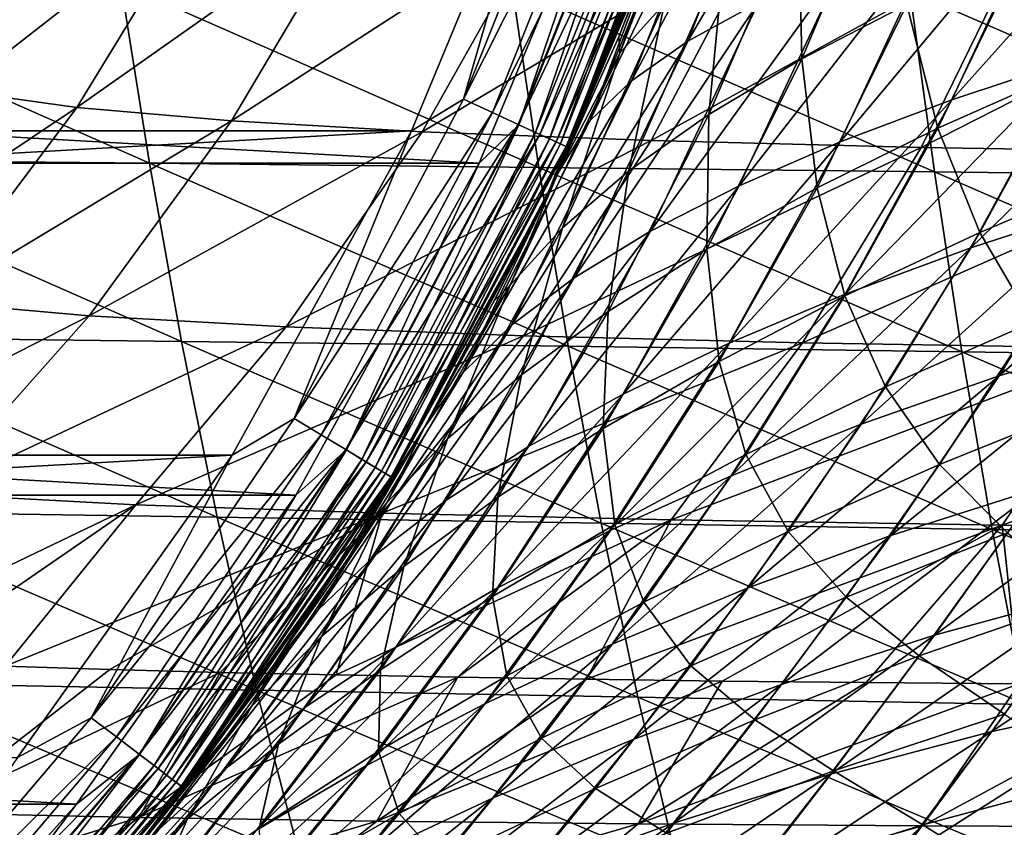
# Model space of a CAD drawing. Header units: metres. Extents: x -23 to 245, y -35 to 23.
# Tile 29 of 166: x 17 to 24, y -14 to -9. Entities that reach past the tile are written whole.
import ezdxf

# ---------------------------------------------------------------- set-up
doc = ezdxf.new("R2010")
doc.units = ezdxf.units.M
doc.layers.add('solid_509092_SW0002', color=7, linetype='CONTINUOUS')

msp = doc.modelspace()

# ---------------------------------------------------------------- linework, layer by layer
at = {"layer": 'solid_509092_SW0002'}
for points in [[(21.059242, -7.095685, 149.97493), (20.767111, -7.261254, 150), (20.168613, -9.330995, 149.97493)], [(21.059242, -7.095685, 149.97493), (20.168613, -9.330995, 149.97493), (21.259733, -7.163238, 149.900879)], [(21.660887, -8.945077, 120.416779), (22.13118, -8.687199, 119.536064), (22.745996, -7.081048, 119.988678)], [(22.303474, -7.286715, 120.874062), (21.660887, -8.945077, 120.416779), (22.745996, -7.081048, 119.988678)], [(20.168613, -9.330995, 149.97493), (20.360624, -9.419828, 149.900879), (21.259733, -7.163238, 149.900879)], [(21.259733, -7.163238, 149.900879), (20.360624, -9.419828, 149.900879), (21.439554, -7.223827, 149.781555)], [(-20.767118, -7.261229, 150), (-19.823303, -9.541289, 150), (20.767111, -7.261254, 150)], [(-19.823303, -9.541289, 150), (19.823292, -9.541313, 150), (20.767111, -7.261254, 150)], [(20.168613, -9.330995, 149.97493), (20.767111, -7.261254, 150), (19.823292, -9.541313, 150)], [(20.360624, -9.419828, 149.900879), (20.532841, -9.499504, 149.781555), (21.439554, -7.223827, 149.781555)], [(21.439554, -7.223827, 149.781555), (20.532841, -9.499504, 149.781555), (21.589672, -7.274407, 149.622971)], [(21.444353, -7.225443, 0.016902), (20.537437, -9.50163, 0.016902), (21.239103, -7.426245)], [(20.647032, -9.552334, 0.066791), (20.537437, -9.50163, 0.016902), (21.444353, -7.225443, 0.016902)], [(21.558786, -7.264001, 0.066791), (20.647032, -9.552334, 0.066791), (21.444353, -7.225443, 0.016902)], [(20.741156, -9.595881, 0.146262), (20.647032, -9.552334, 0.066791), (21.558786, -7.264001, 0.066791)], [(21.657066, -7.297115, 0.146262), (20.741156, -9.595881, 0.146262), (21.558786, -7.264001, 0.066791)], [(20.532841, -9.499504, 149.781555), (20.676611, -9.566019, 149.622971), (21.589672, -7.274407, 149.622971)], [(21.589672, -7.274407, 149.622971), (20.676611, -9.566019, 149.622971), (21.702545, -7.312438, 149.433075)], [(20.676611, -9.566019, 149.622971), (20.78471, -9.616031, 149.433075), (21.702545, -7.312438, 149.433075)], [(20.813379, -9.629294, 0.249887), (20.741156, -9.595881, 0.146262), (21.657066, -7.297115, 0.146262)], [(21.702545, -7.312438, 149.433075), (20.78471, -9.616031, 149.433075), (21.772499, -7.336009, 149.22142)], [(21.732481, -7.322525, 0.249887), (20.813379, -9.629294, 0.249887), (21.657066, -7.297115, 0.146262)], [(20.858772, -9.650295, 0.37059), (20.813379, -9.629294, 0.249887), (21.732481, -7.322525, 0.249887)], [(21.779879, -7.338495, 0.37059), (20.858772, -9.650295, 0.37059), (21.732481, -7.322525, 0.249887)], [(21.286228, -9.208185, 121.330956), (21.660887, -8.945077, 120.416779), (22.303474, -7.286715, 120.874062)], [(21.961439, -7.497165, 121.795151), (21.286228, -9.208185, 121.330956), (22.303474, -7.286715, 120.874062)], [(20.78471, -9.616031, 149.433075), (20.851706, -9.647026, 149.22142), (21.772499, -7.336009, 149.22142)], [(21.772499, -7.336009, 149.22142), (20.851706, -9.647026, 149.22142), (21.70933, -7.596382, 149)], [(21.779879, -7.338495, 0.37059), (21.70933, -7.596382, 0.5), (20.858772, -9.650295, 0.37059)], [(21.20785, -9.02543, 70.609238), (21.565733, -7.994948, 69.345924), (21.833755, -7.392194, 70.197632)], [(21.20785, -9.02543, 70.609238), (21.833755, -7.392194, 70.197632), (21.506376, -8.694533, 71.524483)], [(21.239103, -7.426245), (20.27384, -9.758122), (-21.239061, -7.426363)], [(20.27384, -9.758122), (-20.273788, -9.758232), (-21.239061, -7.426363)], [(20.537437, -9.50163, 0.016902), (20.27384, -9.758122), (21.239103, -7.426245)], [(21.009775, -9.475181, 122.262619), (21.286228, -9.208185, 121.330956), (21.961439, -7.497165, 121.795151)], [(21.722763, -7.711654, 122.736504), (21.009775, -9.475181, 122.262619), (21.961439, -7.497165, 121.795151)], [(21.70933, -7.596382, 149), (20.722298, -9.979297, 149), (21.560717, -8.008467, 123.650505)], [(20.722298, -9.979296, 0.5), (21.70933, -7.596382, 0.5), (20.803244, -9.809437, 69.837837)], [(20.858772, -9.650295, 0.37059), (21.70933, -7.596382, 0.5), (20.722298, -9.979296, 0.5)], [(20.851706, -9.647026, 149.22142), (20.722298, -9.979297, 149), (21.70933, -7.596382, 149)], [(21.70933, -7.596382, 0.5), (21.201454, -8.916183, 69.576675), (20.803244, -9.809437, 69.837837)], [(21.70933, -7.596382, 0.5), (21.565733, -7.994948, 69.345924), (21.201454, -8.916183, 69.576675)], [(21.722763, -7.711654, 122.736504), (21.560717, -8.008467, 123.650505), (21.009775, -9.475181, 122.262619)], [(22.396275, -8.044457, 73.274895), (22.980455, -7.727158, 74.080597), (22.418634, -9.063047, 74.520805)], [(22.418634, -9.063047, 74.520805), (22.980455, -7.727158, 74.080597), (23.117392, -8.70134, 75.248131)], [(16.224417, -9.145434, 219.301041), (17.045128, -7.770361, 219.031891), (17.650789, -7.890258, 221.491379)], [(23.416866, -9.334745, 116.70784), (24.225601, -9.067559, 116.110878), (24.846895, -7.734833, 116.636772)], [(24.057285, -7.958367, 117.24073), (23.416866, -9.334745, 116.70784), (24.846895, -7.734833, 116.636772)], [(16.803398, -9.275969, 221.852402), (16.224417, -9.145434, 219.301041), (17.650789, -7.890258, 221.491379)], [(16.803398, -9.275969, 221.852402), (17.650789, -7.890258, 221.491379), (18.44746, -7.991477, 223.921692)], [(22.673336, -9.615619, 117.393631), (23.416866, -9.334745, 116.70784), (24.057285, -7.958367, 117.24073)], [(23.336126, -8.192501, 117.933846), (22.673336, -9.615619, 117.393631), (24.057285, -7.958367, 117.24073)], [(17.597477, -9.386023, 224.372635), (16.803398, -9.275969, 221.852402), (18.44746, -7.991477, 223.921692)], [(17.597477, -9.386023, 224.372635), (18.44746, -7.991477, 223.921692), (19.455286, -8.074611, 226.317474)], [(20.722298, -9.979297, 149), (20.797943, -9.820671, 123.157799), (21.560717, -8.008467, 123.650505)], [(21.009775, -9.475181, 122.262619), (21.560717, -8.008467, 123.650505), (20.797943, -9.820671, 123.157799)], [(21.20785, -9.02543, 70.609238), (21.201454, -8.916183, 69.576675), (21.565733, -7.994948, 69.345924)], [(21.800276, -9.432167, 73.729843), (22.396275, -8.044457, 73.274895), (22.418634, -9.063047, 74.520805)], [(21.903248, -8.367229, 72.418144), (22.396275, -8.044457, 73.274895), (21.800276, -9.432167, 73.729843)], [(18.625799, -9.4762, 226.853638), (17.597477, -9.386023, 224.372635), (19.455286, -8.074611, 226.317474)], [(18.625799, -9.4762, 226.853638), (19.455286, -8.074611, 226.317474), (20.685759, -8.141938, 228.667847)], [(19.893499, -9.549095, 229.281525), (18.625799, -9.4762, 226.853638), (20.685759, -8.141938, 228.667847)], [(19.893499, -9.549095, 229.281525), (20.685759, -8.141938, 228.667847), (22.160831, -8.195462, 230.955658)], [(21.416323, -9.606979, 231.636459), (19.893499, -9.549095, 229.281525), (22.160831, -8.195462, 230.955658)], [(21.416323, -9.606979, 231.636459), (22.160831, -8.195462, 230.955658), (23.905352, -8.237264, 233.139771)], [(23.213207, -9.652218, 233.875992), (21.416323, -9.606979, 231.636459), (23.905352, -8.237264, 233.139771)], [(22.002752, -9.908079, 118.155258), (22.673336, -9.615619, 117.393631), (23.336126, -8.192501, 117.933846)], [(22.691828, -8.435892, 118.703674), (22.002752, -9.908079, 118.155258), (23.336126, -8.192501, 117.933846)], [(23.213207, -9.652218, 233.875992), (23.905352, -8.237264, 233.139771), (25.925898, -8.269101, 235.177368)], [(25.287006, -9.68679, 235.958252), (23.213207, -9.652218, 233.875992), (25.925898, -8.269101, 235.177368)], [(21.268261, -9.807215, 72.889145), (21.903248, -8.367229, 72.418144), (21.800276, -9.432167, 73.729843)], [(21.506376, -8.694533, 71.524483), (21.903248, -8.367229, 72.418144), (21.268261, -9.807215, 72.889145)], [(23.117392, -8.70134, 75.248131), (23.890516, -8.34853, 75.897987), (23.323845, -9.524413, 76.378799)], [(23.323845, -9.524413, 76.378799), (23.890516, -8.34853, 75.897987), (24.19046, -9.139736, 76.920952)], [(21.411314, -10.210031, 118.978088), (22.002752, -9.908079, 118.155258), (22.691828, -8.435892, 118.703674)], [(22.13118, -8.687199, 119.536064), (21.411314, -10.210031, 118.978088), (22.691828, -8.435892, 118.703674)], [(15.338461, -8.542542, 262.975281), (15.544151, -9.733605, 262.662933), (18.080797, -9.75794, 263.958313)], [(17.890007, -8.562077, 264.270294), (15.338461, -8.542542, 262.975281), (18.080797, -9.75794, 263.958313)], [(17.890007, -8.562077, 264.270294), (18.080797, -9.75794, 263.958313), (20.668716, -9.785403, 265.151459)], [(20.491972, -8.584665, 265.46283), (17.890007, -8.562077, 264.270294), (20.668716, -9.785403, 265.151459)], [(20.491972, -8.584665, 265.46283), (20.668716, -9.785403, 265.151459), (23.300915, -9.815574, 266.250275)], [(23.137365, -8.609917, 266.560791), (20.491972, -8.584665, 265.46283), (23.300915, -9.815574, 266.250275)], [(23.137365, -8.609917, 266.560791), (23.300915, -9.815574, 266.250275), (25.970407, -9.848033, 267.262512)], [(25.819195, -8.637441, 267.572052), (23.137365, -8.609917, 266.560791), (25.970407, -9.848033, 267.262512)], [(20.827112, -10.186705, 72.013237), (21.506376, -8.694533, 71.524483), (21.268261, -9.807215, 72.889145)], [(21.20785, -9.02543, 70.609238), (21.506376, -8.694533, 71.524483), (20.827112, -10.186705, 72.013237)], [(20.905144, -10.519372, 119.847427), (21.411314, -10.210031, 118.978088), (22.13118, -8.687199, 119.536064)], [(21.660887, -8.945077, 120.416779), (20.905144, -10.519372, 119.847427), (22.13118, -8.687199, 119.536064)], [(22.418634, -9.063047, 74.520805), (23.117392, -8.70134, 75.248131), (22.520515, -9.921636, 75.747627)], [(22.520515, -9.921636, 75.747627), (23.117392, -8.70134, 75.248131), (23.323845, -9.524413, 76.378799)], [(23.542139, -10.321391, 115.506706), (24.429758, -10.032765, 115.023438), (25.090233, -8.816158, 115.614006)], [(24.225601, -9.067559, 116.110878), (23.542139, -10.321391, 115.506706), (25.090233, -8.816158, 115.614006)], [(20.489006, -10.834007, 120.747955), (20.905144, -10.519372, 119.847427), (21.660887, -8.945077, 120.416779)], [(21.286228, -9.208185, 121.330956), (20.489006, -10.834007, 120.747955), (21.660887, -8.945077, 120.416779)], [(21.20785, -9.02543, 70.609238), (20.803244, -9.809437, 69.837837), (21.201454, -8.916183, 69.576675)], [(20.478659, -10.569152, 71.117813), (20.803244, -9.809437, 69.837837), (21.20785, -9.02543, 70.609238)], [(20.478659, -10.569152, 71.117813), (21.20785, -9.02543, 70.609238), (20.827112, -10.186705, 72.013237)], [(21.78743, -10.329259, 75.039856), (22.418634, -9.063047, 74.520805), (22.520515, -9.921636, 75.747627)], [(21.800276, -9.432167, 73.729843), (22.418634, -9.063047, 74.520805), (21.78743, -10.329259, 75.039856)], [(22.707674, -10.629808, 116.089378), (23.542139, -10.321391, 115.506706), (24.225601, -9.067559, 116.110878)], [(23.416866, -9.334745, 116.70784), (22.707674, -10.629808, 116.089378), (24.225601, -9.067559, 116.110878)], [(23.323845, -9.524413, 76.378799), (24.19046, -9.139736, 76.920952), (23.602169, -10.21978, 77.44664)], [(23.602169, -10.21978, 77.44664), (24.19046, -9.139736, 76.920952), (24.550549, -9.816396, 77.866364)], [(20.165113, -11.151835, 121.663277), (20.489006, -10.834007, 120.747955), (21.286228, -9.208185, 121.330956)], [(21.009775, -9.475181, 122.262619), (20.165113, -11.151835, 121.663277), (21.286228, -9.208185, 121.330956)], [(15.832294, -10.565942, 222.263474), (16.803398, -9.275969, 221.852402), (17.597477, -9.386023, 224.372635)], [(20.168613, -9.330995, 149.97493), (19.823292, -9.541313, 150), (19.041527, -11.456906, 149.97493)], [(20.168613, -9.330995, 149.97493), (19.041527, -11.456906, 149.97493), (20.360624, -9.419828, 149.900879)], [(21.934826, -10.955058, 116.759789), (22.707674, -10.629808, 116.089378), (23.416866, -9.334745, 116.70784)], [(22.673336, -9.615619, 117.393631), (21.934826, -10.955058, 116.759789), (23.416866, -9.334745, 116.70784)], [(16.625675, -10.679829, 224.886246), (15.832294, -10.565942, 222.263474), (17.597477, -9.386023, 224.372635)], [(16.625675, -10.679829, 224.886246), (17.597477, -9.386023, 224.372635), (18.625799, -9.4762, 226.853638)], [(19.041527, -11.456906, 149.97493), (19.222807, -11.56598, 149.900879), (20.360624, -9.419828, 149.900879)], [(20.360624, -9.419828, 149.900879), (19.222807, -11.56598, 149.900879), (20.532841, -9.499504, 149.781555)], [(17.67878, -10.77277, 227.464508), (16.625675, -10.679829, 224.886246), (18.625799, -9.4762, 226.853638)], [(17.67878, -10.77277, 227.464508), (18.625799, -9.4762, 226.853638), (19.893499, -9.549095, 229.281525)], [(21.009775, -9.475181, 122.262619), (20.797943, -9.820671, 123.157799), (20.165113, -11.151835, 121.663277)], [(21.130011, -10.745139, 74.269608), (21.800276, -9.432167, 73.729843), (21.78743, -10.329259, 75.039856)], [(21.268261, -9.807215, 72.889145), (21.800276, -9.432167, 73.729843), (21.130011, -10.745139, 74.269608)], [(-19.823303, -9.541289, 150), (-18.630362, -11.700833, 150), (19.823292, -9.541313, 150)], [(-18.630362, -11.700833, 150), (18.630348, -11.700855, 150), (19.823292, -9.541313, 150)], [(18.989704, -10.847622, 229.980927), (17.67878, -10.77277, 227.464508), (19.893499, -9.549095, 229.281525)], [(19.041527, -11.456906, 149.97493), (19.823292, -9.541313, 150), (18.630348, -11.700855, 150)], [(18.989704, -10.847622, 229.980927), (19.893499, -9.549095, 229.281525), (21.416323, -9.606979, 231.636459)], [(19.222807, -11.56598, 149.900879), (19.385401, -11.663808, 149.781555), (20.532841, -9.499504, 149.781555)], [(20.532841, -9.499504, 149.781555), (19.385401, -11.663808, 149.781555), (20.676611, -9.566019, 149.622971)], [(20.537437, -9.50163, 0.016902), (19.389738, -11.666419, 0.016902), (20.27384, -9.758122)], [(19.49321, -11.728675, 0.066791), (19.389738, -11.666419, 0.016902), (20.537437, -9.50163, 0.016902)], [(20.647032, -9.552334, 0.066791), (19.49321, -11.728675, 0.066791), (20.537437, -9.50163, 0.016902)], [(19.582073, -11.782142, 0.146262), (19.49321, -11.728675, 0.066791), (20.647032, -9.552334, 0.066791)], [(20.741156, -9.595881, 0.146262), (19.582073, -11.782142, 0.146262), (20.647032, -9.552334, 0.066791)], [(22.520515, -9.921636, 75.747627), (23.323845, -9.524413, 76.378799), (22.705645, -10.640748, 76.928123)], [(22.705645, -10.640748, 76.928123), (23.323845, -9.524413, 76.378799), (23.602169, -10.21978, 77.44664)], [(20.567291, -10.906865, 232.412628), (18.989704, -10.847622, 229.980927), (21.416323, -9.606979, 231.636459)], [(19.385401, -11.663808, 149.781555), (19.521135, -11.745478, 149.622971), (20.676611, -9.566019, 149.622971)], [(20.676611, -9.566019, 149.622971), (19.521135, -11.745478, 149.622971), (20.78471, -9.616031, 149.433075)], [(19.521135, -11.745478, 149.622971), (19.623194, -11.806884, 149.433075), (20.78471, -9.616031, 149.433075)], [(19.650261, -11.82317, 0.249887), (19.582073, -11.782142, 0.146262), (20.741156, -9.595881, 0.146262)], [(20.78471, -9.616031, 149.433075), (19.623194, -11.806884, 149.433075), (20.851706, -9.647026, 149.22142)], [(20.813379, -9.629294, 0.249887), (19.650261, -11.82317, 0.249887), (20.741156, -9.595881, 0.146262)], [(20.567291, -10.906865, 232.412628), (21.416323, -9.606979, 231.636459), (23.213207, -9.652218, 233.875992)], [(21.230587, -11.294182, 117.504646), (21.934826, -10.955058, 116.759789), (22.673336, -9.615619, 117.393631)], [(22.002752, -9.908079, 118.155258), (21.230587, -11.294182, 117.504646), (22.673336, -9.615619, 117.393631)], [(19.623194, -11.806884, 149.433075), (19.686445, -11.844941, 149.22142), (20.851706, -9.647026, 149.22142)], [(19.693117, -11.848955, 0.37059), (19.650261, -11.82317, 0.249887), (20.813379, -9.629294, 0.249887)], [(20.851706, -9.647026, 149.22142), (19.686445, -11.844941, 149.22142), (20.722298, -9.979297, 149)], [(20.858772, -9.650295, 0.37059), (19.693117, -11.848955, 0.37059), (20.813379, -9.629294, 0.249887)], [(20.858772, -9.650295, 0.37059), (20.722298, -9.979296, 0.5), (19.693117, -11.848955, 0.37059)], [(22.423939, -10.953089, 234.715729), (20.567291, -10.906865, 232.412628), (23.213207, -9.652218, 233.875992)], [(22.423939, -10.953089, 234.715729), (23.213207, -9.652218, 233.875992), (25.287006, -9.68679, 235.958252)], [(24.558395, -10.988441, 236.849457), (22.423939, -10.953089, 234.715729), (25.287006, -9.68679, 235.958252)], [(15.544151, -9.733605, 262.662933), (15.77338, -10.913314, 262.310059), (18.293192, -10.94328, 263.605621)], [(18.080797, -9.75794, 263.958313), (15.544151, -9.733605, 262.662933), (18.293192, -10.94328, 263.605621)], [(20.27384, -9.758122), (19.053789, -11.966744), (-20.273788, -9.758232)], [(19.053789, -11.966744), (-19.053724, -11.966849), (-20.273788, -9.758232)], [(18.080797, -9.75794, 263.958313), (18.293192, -10.94328, 263.605621), (20.865282, -10.976306, 264.799347)], [(20.668716, -9.785403, 265.151459), (18.080797, -9.75794, 263.958313), (20.865282, -10.976306, 264.799347)], [(19.389738, -11.666419, 0.016902), (19.053789, -11.966744), (20.27384, -9.758122)], [(20.722298, -9.979297, 149), (19.907898, -11.518489, 122.542877), (20.797943, -9.820671, 123.157799)], [(20.165113, -11.151835, 121.663277), (20.797943, -9.820671, 123.157799), (19.907898, -11.518489, 122.542877)], [(20.722298, -9.979296, 0.5), (20.803244, -9.809437, 69.837837), (20.373234, -10.673863, 70.129578)], [(20.478659, -10.569152, 71.117813), (20.373234, -10.673863, 70.129578), (20.803244, -9.809437, 69.837837)], [(20.553604, -11.167131, 73.451088), (21.268261, -9.807215, 72.889145), (21.130011, -10.745139, 74.269608)], [(20.827112, -10.186705, 72.013237), (21.268261, -9.807215, 72.889145), (20.553604, -11.167131, 73.451088)], [(20.668716, -9.785403, 265.151459), (20.865282, -10.976306, 264.799347), (23.48266, -11.011952, 265.898956)], [(23.300915, -9.815574, 266.250275), (20.668716, -9.785403, 265.151459), (23.48266, -11.011952, 265.898956)], [(23.300915, -9.815574, 266.250275), (23.48266, -11.011952, 265.898956), (26.13834, -11.049782, 266.912231)], [(25.970407, -9.848033, 267.262512), (23.300915, -9.815574, 266.250275), (26.13834, -11.049782, 266.912231)], [(23.602169, -10.21978, 77.44664), (24.550549, -9.816396, 77.866364), (23.953079, -10.816301, 78.428116)], [(23.730799, -11.172353, 114.365013), (24.689724, -10.878302, 114.012413), (25.362001, -9.766891, 114.651176)], [(24.429758, -10.032765, 115.023438), (23.730799, -11.172353, 114.365013), (25.362001, -9.766891, 114.651176)], [(20.6005, -11.64422, 118.309029), (21.230587, -11.294182, 117.504646), (22.002752, -9.908079, 118.155258)], [(21.411314, -10.210031, 118.978088), (20.6005, -11.64422, 118.309029), (22.002752, -9.908079, 118.155258)], [(21.78743, -10.329259, 75.039856), (22.520515, -9.921636, 75.747627), (21.868677, -11.076413, 76.321724)], [(21.868677, -11.076413, 76.321724), (22.520515, -9.921636, 75.747627), (22.705645, -10.640748, 76.928123)], [(19.47467, -12.236714, 0.5), (20.722298, -9.979296, 0.5), (19.914288, -11.507439, 70.452477)], [(19.693117, -11.848955, 0.37059), (20.722298, -9.979296, 0.5), (19.47467, -12.236714, 0.5)], [(20.722298, -9.979297, 149), (19.47467, -12.236714, 149), (19.907898, -11.518489, 122.542877)], [(19.686445, -11.844941, 149.22142), (19.47467, -12.236714, 149), (20.722298, -9.979297, 149)], [(20.722298, -9.979296, 0.5), (20.373234, -10.673863, 70.129578), (19.914288, -11.507439, 70.452477)], [(22.814337, -11.493903, 114.826904), (23.730799, -11.172353, 114.365013), (24.429758, -10.032765, 115.023438)], [(23.542139, -10.321391, 115.506706), (22.814337, -11.493903, 114.826904), (24.429758, -10.032765, 115.023438)], [(20.050035, -12.002215, 119.157967), (20.6005, -11.64422, 118.309029), (21.411314, -10.210031, 118.978088)], [(20.905144, -10.519372, 119.847427), (20.050035, -12.002215, 119.157967), (21.411314, -10.210031, 118.978088)], [(20.062199, -11.593091, 72.599113), (20.827112, -10.186705, 72.013237), (20.553604, -11.167131, 73.451088)], [(20.478659, -10.569152, 71.117813), (20.827112, -10.186705, 72.013237), (20.062199, -11.593091, 72.599113)], [(22.705645, -10.640748, 76.928123), (23.602169, -10.21978, 77.44664), (22.97584, -11.245778, 78.035957)], [(22.97584, -11.245778, 78.035957), (23.602169, -10.21978, 77.44664), (23.953079, -10.816301, 78.428116)], [(21.097496, -11.52389, 75.640045), (21.78743, -10.329259, 75.039856), (21.868677, -11.076413, 76.321724)], [(21.130011, -10.745139, 74.269608), (21.78743, -10.329259, 75.039856), (21.097496, -11.52389, 75.640045)], [(21.947975, -11.8391, 115.386368), (22.814337, -11.493903, 114.826904), (23.542139, -10.321391, 115.506706)], [(22.707674, -10.629808, 116.089378), (21.947975, -11.8391, 115.386368), (23.542139, -10.321391, 115.506706)], [(19.583391, -12.365207, 120.035912), (20.050035, -12.002215, 119.157967), (20.905144, -10.519372, 119.847427)], [(20.489006, -10.834007, 120.747955), (19.583391, -12.365207, 120.035912), (20.905144, -10.519372, 119.847427)], [(19.65723, -12.020875, 71.729622), (19.914288, -11.507439, 70.452477), (20.478659, -10.569152, 71.117813)], [(19.65723, -12.020875, 71.729622), (20.478659, -10.569152, 71.117813), (20.062199, -11.593091, 72.599113)], [(20.478659, -10.569152, 71.117813), (19.914288, -11.507439, 70.452477), (20.373234, -10.673863, 70.129578)], [(21.139286, -12.204092, 116.031601), (21.947975, -11.8391, 115.386368), (22.707674, -10.629808, 116.089378)], [(21.934826, -10.955058, 116.759789), (21.139286, -12.204092, 116.031601), (22.707674, -10.629808, 116.089378)], [(21.868677, -11.076413, 76.321724), (22.705645, -10.640748, 76.928123), (22.047298, -11.69562, 77.546776)], [(22.047298, -11.69562, 77.546776), (22.705645, -10.640748, 76.928123), (22.97584, -11.245778, 78.035957)], [(15.546307, -11.866133, 225.453506), (16.625675, -10.679829, 224.886246), (17.67878, -10.77277, 227.464508)], [(16.628759, -11.957557, 228.139587), (15.546307, -11.866133, 225.453506), (17.67878, -10.77277, 227.464508)], [(16.628759, -11.957557, 228.139587), (17.67878, -10.77277, 227.464508), (18.989704, -10.847622, 229.980927)], [(20.396881, -11.980292, 74.897354), (21.130011, -10.745139, 74.269608), (21.097496, -11.52389, 75.640045)], [(20.553604, -11.167131, 73.451088), (21.130011, -10.745139, 74.269608), (20.396881, -11.980292, 74.897354)], [(17.988701, -12.030584, 230.754272), (16.628759, -11.957557, 228.139587), (18.989704, -10.847622, 229.980927)], [(17.988701, -12.030584, 230.754272), (18.989704, -10.847622, 229.980927), (20.567291, -10.906865, 232.412628)], [(19.202358, -12.730236, 120.926262), (19.583391, -12.365207, 120.035912), (20.489006, -10.834007, 120.747955)], [(20.165113, -11.151835, 121.663277), (19.202358, -12.730236, 120.926262), (20.489006, -10.834007, 120.747955)], [(22.97584, -11.245778, 78.035957), (23.953079, -10.816301, 78.428116), (23.335217, -11.762158, 79.042725)], [(23.335217, -11.762158, 79.042725), (23.953079, -10.816301, 78.428116), (24.381037, -11.341882, 79.297874)], [(15.77338, -10.913314, 262.310059), (16.028728, -12.07693, 261.913788), (18.529646, -12.11362, 263.209503)], [(18.293192, -10.94328, 263.605621), (15.77338, -10.913314, 262.310059), (18.529646, -12.11362, 263.209503)], [(19.62752, -12.087867, 233.271317), (17.988701, -12.030584, 230.754272), (20.567291, -10.906865, 232.412628)], [(19.62752, -12.087867, 233.271317), (20.567291, -10.906865, 232.412628), (22.423939, -10.953089, 234.715729)], [(23.010031, -12.236205, 113.641022), (23.999111, -11.920464, 113.314171), (24.689724, -10.878302, 114.012413)], [(23.730799, -11.172353, 114.365013), (23.010031, -12.236205, 113.641022), (24.689724, -10.878302, 114.012413)], [(18.293192, -10.94328, 263.605621), (18.529646, -12.11362, 263.209503), (21.08399, -12.153162, 264.40387)], [(20.865282, -10.976306, 264.799347), (18.293192, -10.94328, 263.605621), (21.08399, -12.153162, 264.40387)], [(21.550573, -12.132179, 235.645279), (19.62752, -12.087867, 233.271317), (22.423939, -10.953089, 234.715729)], [(20.394478, -12.585028, 116.749237), (21.139286, -12.204092, 116.031601), (21.934826, -10.955058, 116.759789)], [(21.230587, -11.294182, 117.504646), (20.394478, -12.585028, 116.749237), (21.934826, -10.955058, 116.759789)], [(20.865282, -10.976306, 264.799347), (21.08399, -12.153162, 264.40387), (23.684774, -12.195108, 265.504456)], [(23.48266, -11.011952, 265.898956), (20.865282, -10.976306, 264.799347), (23.684774, -12.195108, 265.504456)], [(21.550573, -12.132179, 235.645279), (22.423939, -10.953089, 234.715729), (24.558395, -10.988441, 236.849457)], [(23.752253, -12.165797, 237.836685), (21.550573, -12.132179, 235.645279), (24.558395, -10.988441, 236.849457)], [(23.752253, -12.165797, 237.836685), (24.558395, -10.988441, 236.849457), (26.95941, -11.013901, 238.799744)], [(23.48266, -11.011952, 265.898956), (23.684774, -12.195108, 265.504456), (26.325006, -12.239013, 266.518951)], [(26.13834, -11.049782, 266.912231), (23.48266, -11.011952, 265.898956), (26.325006, -12.239013, 266.518951)], [(26.219948, -12.189688, 239.834274), (23.752253, -12.165797, 237.836685), (26.95941, -11.013901, 238.799744)], [(21.097496, -11.52389, 75.640045), (21.868677, -11.076413, 76.321724), (21.174328, -12.162175, 76.97155)], [(21.174328, -12.162175, 76.97155), (21.868677, -11.076413, 76.321724), (22.047298, -11.69562, 77.546776)], [(20.165113, -11.151835, 121.663277), (19.907898, -11.518489, 122.542877), (19.202358, -12.730236, 120.926262)], [(19.771542, -12.442736, 74.107986), (20.553604, -11.167131, 73.451088), (20.396881, -11.980292, 74.897354)], [(20.062199, -11.593091, 72.599113), (20.553604, -11.167131, 73.451088), (19.771542, -12.442736, 74.107986)], [(22.060905, -12.583693, 114.073929), (23.010031, -12.236205, 113.641022), (23.730799, -11.172353, 114.365013)], [(22.814337, -11.493903, 114.826904), (22.060905, -12.583693, 114.073929), (23.730799, -11.172353, 114.365013)], [(22.047298, -11.69562, 77.546776), (22.97584, -11.245778, 78.035957), (22.32859, -12.209691, 78.682518)], [(22.32859, -12.209691, 78.682518), (22.97584, -11.245778, 78.035957), (23.335217, -11.762158, 79.042725)], [(19.718403, -12.978056, 117.524376), (20.394478, -12.585028, 116.749237), (21.230587, -11.294182, 117.504646)], [(20.6005, -11.64422, 118.309029), (19.718403, -12.978056, 117.524376), (21.230587, -11.294182, 117.504646)], [(23.335217, -11.762158, 79.042725), (24.381037, -11.341882, 79.297874), (23.78594, -12.218209, 79.924858)], [(19.041527, -11.456906, 149.97493), (18.630348, -11.700855, 150), (17.691195, -13.448497, 149.97493)], [(19.041527, -11.456906, 149.97493), (17.691195, -13.448497, 149.97493), (19.222807, -11.56598, 149.900879)], [(19.47467, -12.236714, 149), (18.909286, -13.093467, 121.797905), (19.907898, -11.518489, 122.542877)], [(19.202358, -12.730236, 120.926262), (19.907898, -11.518489, 122.542877), (18.909286, -13.093467, 121.797905)], [(19.47467, -12.236714, 0.5), (19.914288, -11.507439, 70.452477), (19.428232, -12.310314, 70.80764)], [(19.65723, -12.020875, 71.729622), (19.428232, -12.310314, 70.80764), (19.914288, -11.507439, 70.452477)], [(20.362421, -12.641796, 76.322868), (21.097496, -11.52389, 75.640045), (21.174328, -12.162175, 76.97155)], [(20.396881, -11.980292, 74.897354), (21.097496, -11.52389, 75.640045), (20.362421, -12.641796, 76.322868)], [(21.158487, -12.958237, 114.601334), (22.060905, -12.583693, 114.073929), (22.814337, -11.493903, 114.826904)], [(21.947975, -11.8391, 115.386368), (21.158487, -12.958237, 114.601334), (22.814337, -11.493903, 114.826904)], [(17.691195, -13.448497, 149.97493), (17.859621, -13.57653, 149.900879), (19.222807, -11.56598, 149.900879)], [(19.222807, -11.56598, 149.900879), (17.859621, -13.57653, 149.900879), (19.385401, -11.663808, 149.781555)], [(19.11585, -13.379325, 118.342041), (19.718403, -12.978056, 117.524376), (20.6005, -11.64422, 118.309029)], [(20.050035, -12.002215, 119.157967), (19.11585, -13.379325, 118.342041), (20.6005, -11.64422, 118.309029)], [(19.224911, -12.908333, 73.286865), (20.062199, -11.593091, 72.599113), (19.771542, -12.442736, 74.107986)], [(19.65723, -12.020875, 71.729622), (20.062199, -11.593091, 72.599113), (19.224911, -12.908333, 73.286865)], [(23.302387, -12.900058, 112.555824), (24.352367, -12.612761, 112.370071), (25.020966, -11.641159, 113.103691)], [(23.999111, -11.920464, 113.314171), (23.302387, -12.900058, 112.555824), (25.020966, -11.641159, 113.103691)], [(-18.630362, -11.700833, 150), (-17.202869, -13.713504, 150), (18.630348, -11.700855, 150)], [(-17.202869, -13.713504, 150), (17.202854, -13.713523, 150), (18.630348, -11.700855, 150)], [(17.691195, -13.448497, 149.97493), (18.630348, -11.700855, 150), (17.202854, -13.713523, 150)], [(17.859621, -13.57653, 149.900879), (18.010683, -13.691365, 149.781555), (19.385401, -11.663808, 149.781555)], [(19.385401, -11.663808, 149.781555), (18.010683, -13.691365, 149.781555), (19.521135, -11.745478, 149.622971)], [(19.389738, -11.666419, 0.016902), (18.014713, -13.694429, 0.016902), (19.053789, -11.966744)], [(18.110846, -13.767508, 0.066791), (18.014713, -13.694429, 0.016902), (19.389738, -11.666419, 0.016902)], [(19.49321, -11.728675, 0.066791), (18.110846, -13.767508, 0.066791), (19.389738, -11.666419, 0.016902)], [(21.174328, -12.162175, 76.97155), (22.047298, -11.69562, 77.546776), (21.367277, -12.680105, 78.227989)], [(21.367277, -12.680105, 78.227989), (22.047298, -11.69562, 77.546776), (22.32859, -12.209691, 78.682518)], [(18.010683, -13.691365, 149.781555), (18.136791, -13.78723, 149.622971), (19.521135, -11.745478, 149.622971)], [(18.193407, -13.830269, 0.146262), (18.110846, -13.767508, 0.066791), (19.49321, -11.728675, 0.066791)], [(19.521135, -11.745478, 149.622971), (18.136791, -13.78723, 149.622971), (19.623194, -11.806884, 149.433075)], [(19.582073, -11.782142, 0.146262), (18.193407, -13.830269, 0.146262), (19.49321, -11.728675, 0.066791)], [(18.25676, -13.878428, 0.249887), (18.193407, -13.830269, 0.146262), (19.582073, -11.782142, 0.146262)], [(19.650261, -11.82317, 0.249887), (18.25676, -13.878428, 0.249887), (19.582073, -11.782142, 0.146262)], [(22.32859, -12.209691, 78.682518), (23.335217, -11.762158, 79.042725), (22.714655, -12.645231, 79.701019)], [(22.714655, -12.645231, 79.701019), (23.335217, -11.762158, 79.042725), (23.78594, -12.218209, 79.924858)], [(18.136791, -13.78723, 149.622971), (18.231613, -13.859311, 149.433075), (19.623194, -11.806884, 149.433075)], [(19.623194, -11.806884, 149.433075), (18.231613, -13.859311, 149.433075), (19.686445, -11.844941, 149.22142)], [(18.231613, -13.859311, 149.433075), (18.290379, -13.903985, 149.22142), (19.686445, -11.844941, 149.22142)], [(18.296577, -13.908696, 0.37059), (18.25676, -13.878428, 0.249887), (19.650261, -11.82317, 0.249887)], [(19.686445, -11.844941, 149.22142), (18.290379, -13.903985, 149.22142), (19.47467, -12.236714, 149)], [(19.693117, -11.848955, 0.37059), (18.296577, -13.908696, 0.37059), (19.650261, -11.82317, 0.249887)], [(19.693117, -11.848955, 0.37059), (19.47467, -12.236714, 0.5), (18.296577, -13.908696, 0.37059)], [(20.309467, -13.355145, 115.211578), (21.158487, -12.958237, 114.601334), (21.947975, -11.8391, 115.386368)], [(21.139286, -12.204092, 116.031601), (20.309467, -13.355145, 115.211578), (21.947975, -11.8391, 115.386368)], [(19.053789, -11.966744), (17.593859, -14.025155), (-19.053724, -11.966849)], [(17.593859, -14.025155), (-17.593781, -14.025252), (-19.053724, -11.966849)], [(17.988701, -12.030584, 230.754272), (15.867374, -13.050677, 229.656525), (16.628759, -11.957557, 228.139587)], [(18.014713, -13.694429, 0.016902), (17.593859, -14.025155), (19.053789, -11.966744)], [(19.615723, -13.130832, 75.614937), (20.396881, -11.980292, 74.897354), (20.362421, -12.641796, 76.322868)], [(19.771542, -12.442736, 74.107986), (20.396881, -11.980292, 74.897354), (19.615723, -13.130832, 75.614937)], [(22.283161, -13.227949, 112.852913), (23.302387, -12.900058, 112.555824), (23.999111, -11.920464, 113.314171)], [(23.010031, -12.236205, 113.641022), (22.283161, -13.227949, 112.852913), (23.999111, -11.920464, 113.314171)], [(17.988701, -12.030584, 230.754272), (16.468586, -13.079257, 230.813751), (15.867374, -13.050677, 229.656525)], [(17.988701, -12.030584, 230.754272), (17.119259, -13.104753, 231.947693), (16.468586, -13.079257, 230.813751)], [(19.62752, -12.087867, 233.271317), (17.119259, -13.104753, 231.947693), (17.988701, -12.030584, 230.754272)], [(18.590425, -13.784983, 119.186714), (19.11585, -13.379325, 118.342041), (20.050035, -12.002215, 119.157967)], [(19.583391, -12.365207, 120.035912), (18.590425, -13.784983, 119.186714), (20.050035, -12.002215, 119.157967)], [(18.758017, -13.374199, 72.450027), (18.916534, -13.082993, 71.196503), (19.65723, -12.020875, 71.729622)], [(18.758017, -13.374199, 72.450027), (19.65723, -12.020875, 71.729622), (19.224911, -12.908333, 73.286865)], [(19.65723, -12.020875, 71.729622), (18.916534, -13.082993, 71.196503), (19.428232, -12.310314, 70.80764)], [(16.028728, -12.07693, 261.913788), (16.312786, -13.219686, 261.471313), (18.792629, -13.264455, 262.767303)], [(18.529646, -12.11362, 263.209503), (16.028728, -12.07693, 261.913788), (18.792629, -13.264455, 262.767303)], [(19.62752, -12.087867, 233.271317), (17.816242, -13.127302, 233.052002), (17.119259, -13.104753, 231.947693)], [(19.62752, -12.087867, 233.271317), (18.549986, -13.146963, 234.112686), (17.816242, -13.127302, 233.052002)], [(18.529646, -12.11362, 263.209503), (18.792629, -13.264455, 262.767303), (21.327179, -13.311733, 263.962494)], [(21.08399, -12.153162, 264.40387), (18.529646, -12.11362, 263.209503), (21.327179, -13.311733, 263.962494)], [(19.62752, -12.087867, 233.271317), (19.322561, -13.164221, 235.13382), (18.549986, -13.146963, 234.112686)], [(21.550573, -12.132179, 235.645279), (19.322561, -13.164221, 235.13382), (19.62752, -12.087867, 233.271317)], [(21.550573, -12.132179, 235.645279), (20.13204, -13.179404, 236.112762), (19.322561, -13.164221, 235.13382)], [(21.550573, -12.132179, 235.645279), (20.986784, -13.192886, 237.059814), (20.13204, -13.179404, 236.112762)], [(20.362421, -12.641796, 76.322868), (21.174328, -12.162175, 76.97155), (20.45734, -13.169026, 77.689964)], [(20.45734, -13.169026, 77.689964), (21.174328, -12.162175, 76.97155), (21.367277, -12.680105, 78.227989)], [(23.752253, -12.165797, 237.836685), (20.986784, -13.192886, 237.059814), (21.550573, -12.132179, 235.645279)], [(23.752253, -12.165797, 237.836685), (21.888044, -13.20476, 237.976563), (20.986784, -13.192886, 237.059814)], [(21.08399, -12.153162, 264.40387), (21.327179, -13.311733, 263.962494), (23.909445, -13.361073, 265.064392)], [(23.684774, -12.195108, 265.504456), (21.08399, -12.153162, 264.40387), (23.909445, -13.361073, 265.064392)], [(23.752253, -12.165797, 237.836685), (22.846281, -13.215184, 238.872299), (21.888044, -13.20476, 237.976563)], [(23.752253, -12.165797, 237.836685), (23.864668, -13.224179, 239.747086), (22.846281, -13.215184, 238.872299)], [(26.219948, -12.189688, 239.834274), (23.864668, -13.224179, 239.747086), (23.752253, -12.165797, 237.836685)], [(19.47467, -12.236714, 149), (17.98214, -14.340245, 149), (18.909286, -13.093467, 121.797905)], [(17.98214, -14.340245, 0.5), (19.47467, -12.236714, 0.5), (18.381927, -13.824064, 71.620735)], [(18.296577, -13.908696, 0.37059), (19.47467, -12.236714, 0.5), (17.98214, -14.340245, 0.5)], [(18.290379, -13.903985, 149.22142), (17.98214, -14.340245, 149), (19.47467, -12.236714, 149)], [(19.47467, -12.236714, 0.5), (18.916534, -13.082993, 71.196503), (18.381927, -13.824064, 71.620735)], [(19.47467, -12.236714, 0.5), (19.428232, -12.310314, 70.80764), (18.916534, -13.082993, 71.196503)], [(19.519278, -13.769729, 115.891533), (20.309467, -13.355145, 115.211578), (21.139286, -12.204092, 116.031601)], [(20.394478, -12.585028, 116.749237), (19.519278, -13.769729, 115.891533), (21.139286, -12.204092, 116.031601)], [(21.301006, -13.59105, 113.251389), (22.283161, -13.227949, 112.852913), (23.010031, -12.236205, 113.641022)], [(22.060905, -12.583693, 114.073929), (21.301006, -13.59105, 113.251389), (23.010031, -12.236205, 113.641022)], [(21.367277, -12.680105, 78.227989), (22.32859, -12.209691, 78.682518), (21.679745, -13.102285, 79.376038)], [(21.679745, -13.102285, 79.376038), (22.32859, -12.209691, 78.682518), (22.714655, -12.645231, 79.701019)], [(22.714655, -12.645231, 79.701019), (23.78594, -12.218209, 79.924858), (23.200073, -13.036757, 80.58548)], [(23.200073, -13.036757, 80.58548), (23.78594, -12.218209, 79.924858), (24.321867, -12.649206, 80.672691)], [(23.684774, -12.195108, 265.504456), (23.909445, -13.361073, 265.064392), (26.53244, -13.412027, 266.080475)], [(26.325006, -12.239013, 266.518951), (23.684774, -12.195108, 265.504456), (26.53244, -13.412027, 266.080475)], [(18.143496, -14.191178, 120.04187), (18.590425, -13.784983, 119.186714), (19.583391, -12.365207, 120.035912)], [(19.202358, -12.730236, 120.926262), (18.143496, -14.191178, 120.04187), (19.583391, -12.365207, 120.035912)], [(23.68339, -13.539383, 111.573097), (24.779018, -13.304911, 111.52253), (25.426023, -12.371445, 112.303276)], [(24.352367, -12.612761, 112.370071), (23.68339, -13.539383, 111.573097), (25.426023, -12.371445, 112.303276)], [(18.938305, -13.625633, 74.86203), (19.771542, -12.442736, 74.107986), (19.615723, -13.130832, 75.614937)], [(19.224911, -12.908333, 73.286865), (19.771542, -12.442736, 74.107986), (18.938305, -13.625633, 74.86203)], [(18.792101, -14.197295, 116.626602), (19.519278, -13.769729, 115.891533), (20.394478, -12.585028, 116.749237)], [(19.718403, -12.978056, 117.524376), (18.792101, -14.197295, 116.626602), (20.394478, -12.585028, 116.749237)], [(20.361851, -13.983972, 113.740089), (21.301006, -13.59105, 113.251389), (22.060905, -12.583693, 114.073929)], [(21.158487, -12.958237, 114.601334), (20.361851, -13.983972, 113.740089), (22.060905, -12.583693, 114.073929)], [(22.609829, -13.823429, 111.735733), (23.68339, -13.539383, 111.573097), (24.352367, -12.612761, 112.370071)], [(23.302387, -12.900058, 112.555824), (22.609829, -13.823429, 111.735733), (24.352367, -12.612761, 112.370071)], [(19.603567, -13.67208, 77.080841), (20.362421, -12.641796, 76.322868), (20.45734, -13.169026, 77.689964)], [(19.615723, -13.130832, 75.614937), (20.362421, -12.641796, 76.322868), (19.603567, -13.67208, 77.080841)], [(20.45734, -13.169026, 77.689964), (21.367277, -12.680105, 78.227989), (20.686569, -13.584373, 78.960327)], [(20.686569, -13.584373, 78.960327), (21.367277, -12.680105, 78.227989), (21.679745, -13.102285, 79.376038)], [(21.679745, -13.102285, 79.376038), (22.714655, -12.645231, 79.701019), (22.106606, -13.462065, 80.393211)], [(22.106606, -13.462065, 80.393211), (22.714655, -12.645231, 79.701019), (23.200073, -13.036757, 80.58548)], [(23.200073, -13.036757, 80.58548), (24.321867, -12.649206, 80.672691), (23.767088, -13.42515, 81.340271)], [(19.202358, -12.730236, 120.926262), (18.909286, -13.093467, 121.797905), (17.820269, -14.54091, 120.913086)], [(19.202358, -12.730236, 120.926262), (17.820269, -14.54091, 120.913086), (18.143496, -14.191178, 120.04187)], [(21.564581, -14.151181, 112.00325), (22.609829, -13.823429, 111.735733), (23.302387, -12.900058, 112.555824)], [(22.283161, -13.227949, 112.852913), (21.564581, -14.151181, 112.00325), (23.302387, -12.900058, 112.555824)], [(18.333055, -14.122549, 74.078995), (19.224911, -12.908333, 73.286865), (18.938305, -13.625633, 74.86203)], [(18.758017, -13.374199, 72.450027), (19.224911, -12.908333, 73.286865), (18.333055, -14.122549, 74.078995)], [(19.471569, -14.401328, 114.307823), (20.361851, -13.983972, 113.740089), (21.158487, -12.958237, 114.601334)], [(20.309467, -13.355145, 115.211578), (19.471569, -14.401328, 114.307823), (21.158487, -12.958237, 114.601334)], [(18.132069, -14.633155, 117.402107), (18.792101, -14.197295, 116.626602), (19.718403, -12.978056, 117.524376)], [(19.11585, -13.379325, 118.342041), (18.132069, -14.633155, 117.402107), (19.718403, -12.978056, 117.524376)], [(17.98214, -14.340245, 149), (17.820269, -14.54091, 120.913086), (18.909286, -13.093467, 121.797905)], [(18.758017, -13.374199, 72.450027), (18.381927, -13.824064, 71.620735), (18.916534, -13.082993, 71.196503)], [(22.106606, -13.462065, 80.393211), (23.200073, -13.036757, 80.58548), (22.629629, -13.801402, 81.277855)], [(22.629629, -13.801402, 81.277855), (23.200073, -13.036757, 80.58548), (23.767088, -13.42515, 81.340271)], [(16.589741, -14.082342, 233.862488), (17.119259, -13.104753, 231.947693), (17.816242, -13.127302, 233.052002)], [(16.589741, -14.082342, 233.862488), (17.816242, -13.127302, 233.052002), (18.549986, -13.146963, 234.112686)], [(18.008671, -14.112466, 235.850357), (16.589741, -14.082342, 233.862488), (18.549986, -13.146963, 234.112686)], [(18.008671, -14.112466, 235.850357), (18.549986, -13.146963, 234.112686), (19.322561, -13.164221, 235.13382)], [(18.809496, -14.184894, 76.414543), (19.615723, -13.130832, 75.614937), (19.603567, -13.67208, 77.080841)], [(18.938305, -13.625633, 74.86203), (19.615723, -13.130832, 75.614937), (18.809496, -14.184894, 76.414543)], [(20.686569, -13.584373, 78.960327), (21.679745, -13.102285, 79.376038), (21.046495, -13.919653, 80.104622)], [(21.046495, -13.919653, 80.104622), (21.679745, -13.102285, 79.376038), (22.106606, -13.462065, 80.393211)], [(16.312786, -13.219686, 261.471313), (16.628197, -14.336198, 260.979889), (19.084673, -14.390676, 262.276337)], [(18.792629, -13.264455, 262.767303), (16.312786, -13.219686, 261.471313), (19.084673, -14.390676, 262.276337)], [(18.008671, -14.112466, 235.850357), (19.322561, -13.164221, 235.13382), (20.13204, -13.179404, 236.112762)], [(19.591347, -14.136224, 237.731354), (18.008671, -14.112466, 235.850357), (20.13204, -13.179404, 236.112762)], [(19.591347, -14.136224, 237.731354), (20.13204, -13.179404, 236.112762), (20.986784, -13.192886, 237.059814)], [(19.591347, -14.136224, 237.731354), (20.986784, -13.192886, 237.059814), (21.888044, -13.20476, 237.976563)], [(21.331387, -14.154562, 239.492447), (19.591347, -14.136224, 237.731354), (21.888044, -13.20476, 237.976563)], [(19.603567, -13.67208, 77.080841), (20.45734, -13.169026, 77.689964), (19.740435, -14.086493, 78.464378)], [(19.740435, -14.086493, 78.464378), (20.45734, -13.169026, 77.689964), (20.686569, -13.584373, 78.960327)], [(20.553213, -14.516773, 112.366257), (21.564581, -14.151181, 112.00325), (22.283161, -13.227949, 112.852913)], [(21.301006, -13.59105, 113.251389), (20.553213, -14.516773, 112.366257), (22.283161, -13.227949, 112.852913)], [(21.331387, -14.154562, 239.492447), (21.888044, -13.20476, 237.976563), (22.846281, -13.215184, 238.872299)], [(21.331387, -14.154562, 239.492447), (22.846281, -13.215184, 238.872299), (23.864668, -13.224179, 239.747086)], [(23.222221, -14.167876, 241.131668), (21.331387, -14.154562, 239.492447), (23.864668, -13.224179, 239.747086)], [(23.222221, -14.167876, 241.131668), (23.864668, -13.224179, 239.747086), (24.952948, -13.231771, 240.605789)], [(18.792629, -13.264455, 262.767303), (19.084673, -14.390676, 262.276337), (21.597246, -14.447198, 263.472687)], [(21.327179, -13.311733, 263.962494), (18.792629, -13.264455, 262.767303), (21.597246, -14.447198, 263.472687)], [(25.257568, -14.176454, 242.649643), (23.222221, -14.167876, 241.131668), (24.952948, -13.231771, 240.605789)], [(18.634884, -14.837732, 114.94194), (19.471569, -14.401328, 114.307823), (20.309467, -13.355145, 115.211578)], [(19.519278, -13.769729, 115.891533), (18.634884, -14.837732, 114.94194), (20.309467, -13.355145, 115.211578)], [(21.327179, -13.311733, 263.962494), (21.597246, -14.447198, 263.472687), (24.158932, -14.505319, 264.576324)], [(23.909445, -13.361073, 265.064392), (21.327179, -13.311733, 263.962494), (24.158932, -14.505319, 264.576324)], [(23.015514, -14.431272, 110.700005), (24.126276, -14.213379, 110.660217), (24.779018, -13.304911, 111.52253)], [(23.68339, -13.539383, 111.573097), (23.015514, -14.431272, 110.700005), (24.779018, -13.304911, 111.52253)], [(17.542212, -15.072618, 118.202866), (18.132069, -14.633155, 117.402107), (19.11585, -13.379325, 118.342041)], [(18.590425, -13.784983, 119.186714), (17.542212, -15.072618, 118.202866), (19.11585, -13.379325, 118.342041)], [(17.800615, -14.61793, 73.281731), (17.826576, -14.533175, 72.081955), (18.758017, -13.374199, 72.450027)], [(17.800615, -14.61793, 73.281731), (18.758017, -13.374199, 72.450027), (18.333055, -14.122549, 74.078995)], [(18.758017, -13.374199, 72.450027), (17.826576, -14.533175, 72.081955), (18.381927, -13.824064, 71.620735)], [(17.691195, -13.448497, 149.97493), (17.202854, -13.713523, 150), (16.13345, -15.282415, 149.97493)], [(17.691195, -13.448497, 149.97493), (16.13345, -15.282415, 149.97493), (17.859621, -13.57653, 149.900879)], [(21.046495, -13.919653, 80.104622), (22.106606, -13.462065, 80.393211), (21.517982, -14.217411, 81.116486)], [(21.517982, -14.217411, 81.116486), (22.106606, -13.462065, 80.393211), (22.629629, -13.801402, 81.277855)], [(22.629629, -13.801402, 81.277855), (23.767088, -13.42515, 81.340271), (23.224264, -14.161016, 82.044441)], [(23.224264, -14.161016, 82.044441), (23.767088, -13.42515, 81.340271), (24.392485, -13.847971, 81.985695)], [(21.924761, -14.700987, 110.843689), (23.015514, -14.431272, 110.700005), (23.68339, -13.539383, 111.573097)], [(22.609829, -13.823429, 111.735733), (21.924761, -14.700987, 110.843689), (23.68339, -13.539383, 111.573097)], [(16.13345, -15.282415, 149.97493), (16.287045, -15.427909, 149.900879), (17.859621, -13.57653, 149.900879)], [(17.859621, -13.57653, 149.900879), (16.287045, -15.427909, 149.900879), (18.010683, -13.691365, 149.781555)], [(19.580938, -14.914336, 112.81427), (20.553213, -14.516773, 112.366257), (21.301006, -13.59105, 113.251389)], [(20.361851, -13.983972, 113.740089), (19.580938, -14.914336, 112.81427), (21.301006, -13.59105, 113.251389)], [(19.740435, -14.086493, 78.464378), (20.686569, -13.584373, 78.960327), (20.024416, -14.404045, 79.729645)], [(20.024416, -14.404045, 79.729645), (20.686569, -13.584373, 78.960327), (21.046495, -13.919653, 80.104622)], [(18.078608, -14.703091, 75.70507), (18.938305, -13.625633, 74.86203), (18.809496, -14.184894, 76.414543)], [(18.333055, -14.122549, 74.078995), (18.938305, -13.625633, 74.86203), (18.078608, -14.703091, 75.70507)], [(18.809496, -14.184894, 76.414543), (19.603567, -13.67208, 77.080841), (18.845484, -14.603646, 77.900185)], [(18.845484, -14.603646, 77.900185), (19.603567, -13.67208, 77.080841), (19.740435, -14.086493, 78.464378)], [(16.287045, -15.427909, 149.900879), (16.424807, -15.558403, 149.781555), (18.010683, -13.691365, 149.781555)], [(18.010683, -13.691365, 149.781555), (16.424807, -15.558403, 149.781555), (18.136791, -13.78723, 149.622971)], [(18.014713, -13.694429, 0.016902), (16.428482, -15.561885, 0.016902), (17.593859, -14.025155)], [(16.516151, -15.644929, 0.066791), (16.428482, -15.561885, 0.016902), (18.014713, -13.694429, 0.016902)], [(18.110846, -13.767508, 0.066791), (16.516151, -15.644929, 0.066791), (18.014713, -13.694429, 0.016902)], [(16.424807, -15.558403, 149.781555), (16.539812, -15.667342, 149.622971), (18.136791, -13.78723, 149.622971)], [(16.591442, -15.716249, 0.146262), (16.516151, -15.644929, 0.066791), (18.110846, -13.767508, 0.066791)], [(18.136791, -13.78723, 149.622971), (16.539812, -15.667342, 149.622971), (18.231613, -13.859311, 149.433075)], [(18.193407, -13.830269, 0.146262), (16.591442, -15.716249, 0.146262), (18.110846, -13.767508, 0.066791)], [(17.023499, -15.510991, 119.012718), (17.542212, -15.072618, 118.202866), (18.590425, -13.784983, 119.186714)], [(18.143496, -14.191178, 120.04187), (17.023499, -15.510991, 119.012718), (18.590425, -13.784983, 119.186714)], [(17.855385, -15.287798, 115.628433), (18.634884, -14.837732, 114.94194), (19.519278, -13.769729, 115.891533)], [(18.792101, -14.197295, 116.626602), (17.855385, -15.287798, 115.628433), (19.519278, -13.769729, 115.891533)], [(21.517982, -14.217411, 81.116486), (22.629629, -13.801402, 81.277855), (22.074869, -14.521016, 82.005516)], [(22.074869, -14.521016, 82.005516), (22.629629, -13.801402, 81.277855), (23.224264, -14.161016, 82.044441)], [(16.539812, -15.667342, 149.622971), (16.626282, -15.749251, 149.433075), (18.231613, -13.859311, 149.433075)], [(16.649216, -15.770975, 0.249887), (16.591442, -15.716249, 0.146262), (18.193407, -13.830269, 0.146262)], [(18.231613, -13.859311, 149.433075), (16.626282, -15.749251, 149.433075), (18.290379, -13.903985, 149.22142)], [(18.25676, -13.878428, 0.249887), (16.649216, -15.770975, 0.249887), (18.193407, -13.830269, 0.146262)], [(16.685528, -15.805371, 0.37059), (16.649216, -15.770975, 0.249887), (18.25676, -13.878428, 0.249887)], [(18.296577, -13.908696, 0.37059), (16.685528, -15.805371, 0.37059), (18.25676, -13.878428, 0.249887)], [(17.98214, -14.340245, 0.5), (18.381927, -13.824064, 71.620735), (17.826576, -14.533175, 72.081955)], [(20.85955, -15.016433, 111.084686), (21.924761, -14.700987, 110.843689), (22.609829, -13.823429, 111.735733)], [(21.564581, -14.151181, 112.00325), (20.85955, -15.016433, 111.084686), (22.609829, -13.823429, 111.735733)], [(23.224264, -14.161016, 82.044441), (24.392485, -13.847971, 81.985695), (23.869152, -14.568872, 82.715469)], [(16.626282, -15.749251, 149.433075), (16.679874, -15.800016, 149.22142), (18.290379, -13.903985, 149.22142)], [(18.290379, -13.903985, 149.22142), (16.679874, -15.800016, 149.22142), (17.98214, -14.340245, 149)], [(18.296577, -13.908696, 0.37059), (17.98214, -14.340245, 0.5), (16.685528, -15.805371, 0.37059)], [(20.024416, -14.404045, 79.729645), (21.046495, -13.919653, 80.104622), (20.436535, -14.667394, 80.864357)], [(20.436535, -14.667394, 80.864357), (21.046495, -13.919653, 80.104622), (21.517982, -14.217411, 81.116486)], [(18.652918, -15.338004, 113.336716), (19.580938, -14.914336, 112.81427), (20.361851, -13.983972, 113.740089)], [(19.471569, -14.401328, 114.307823), (18.652918, -15.338004, 113.336716), (20.361851, -13.983972, 113.740089)], [(17.593859, -14.025155), (15.912372, -15.907379), (-17.593781, -14.025252)], [(16.428482, -15.561885, 0.016902), (15.912372, -15.907379), (17.593859, -14.025155)], [(15.394128, -14.926629, 234.869461), (16.589741, -14.082342, 233.862488), (18.008671, -14.112466, 235.850357)], [(16.87466, -14.953897, 236.928711), (15.394128, -14.926629, 234.869461), (18.008671, -14.112466, 235.850357)], [(16.87466, -14.953897, 236.928711), (18.008671, -14.112466, 235.850357), (19.591347, -14.136224, 237.731354)], [(18.520744, -14.975471, 238.87085), (16.87466, -14.953897, 236.928711), (19.591347, -14.136224, 237.731354)], [(17.413275, -15.222298, 74.966972), (18.333055, -14.122549, 74.078995), (18.078608, -14.703091, 75.70507)], [(17.800615, -14.61793, 73.281731), (18.333055, -14.122549, 74.078995), (17.413275, -15.222298, 74.966972)], [(18.520744, -14.975471, 238.87085), (19.591347, -14.136224, 237.731354), (21.331387, -14.154562, 239.492447)], [(18.845484, -14.603646, 77.900185), (19.740435, -14.086493, 78.464378), (19.044996, -14.909766, 79.27829)], [(19.044996, -14.909766, 79.27829), (19.740435, -14.086493, 78.464378), (20.024416, -14.404045, 79.729645)], [(20.32431, -14.992286, 240.683929), (18.520744, -14.975471, 238.87085), (21.331387, -14.154562, 239.492447)], [(19.82481, -15.371516, 111.41436), (20.85955, -15.016433, 111.084686), (21.564581, -14.151181, 112.00325)], [(20.553213, -14.516773, 112.366257), (19.82481, -15.371516, 111.41436), (21.564581, -14.151181, 112.00325)], [(20.32431, -14.992286, 240.683929), (21.331387, -14.154562, 239.492447), (23.222221, -14.167876, 241.131668)], [(22.27825, -15.004688, 242.367584), (20.32431, -14.992286, 240.683929), (23.222221, -14.167876, 241.131668)], [(22.074869, -14.521016, 82.005516), (23.224264, -14.161016, 82.044441), (22.694437, -14.861434, 82.788704)], [(22.27825, -15.004688, 242.367584), (23.222221, -14.167876, 241.131668), (25.257568, -14.176454, 242.649643)], [(24.37566, -15.012907, 243.923752), (22.27825, -15.004688, 242.367584), (25.257568, -14.176454, 242.649643)], [(22.694437, -14.861434, 82.788704), (23.224264, -14.161016, 82.044441), (23.869152, -14.568872, 82.715469)]]:
    msp.add_3dface(points, dxfattribs=at)

doc.saveas('drawing.dxf')
